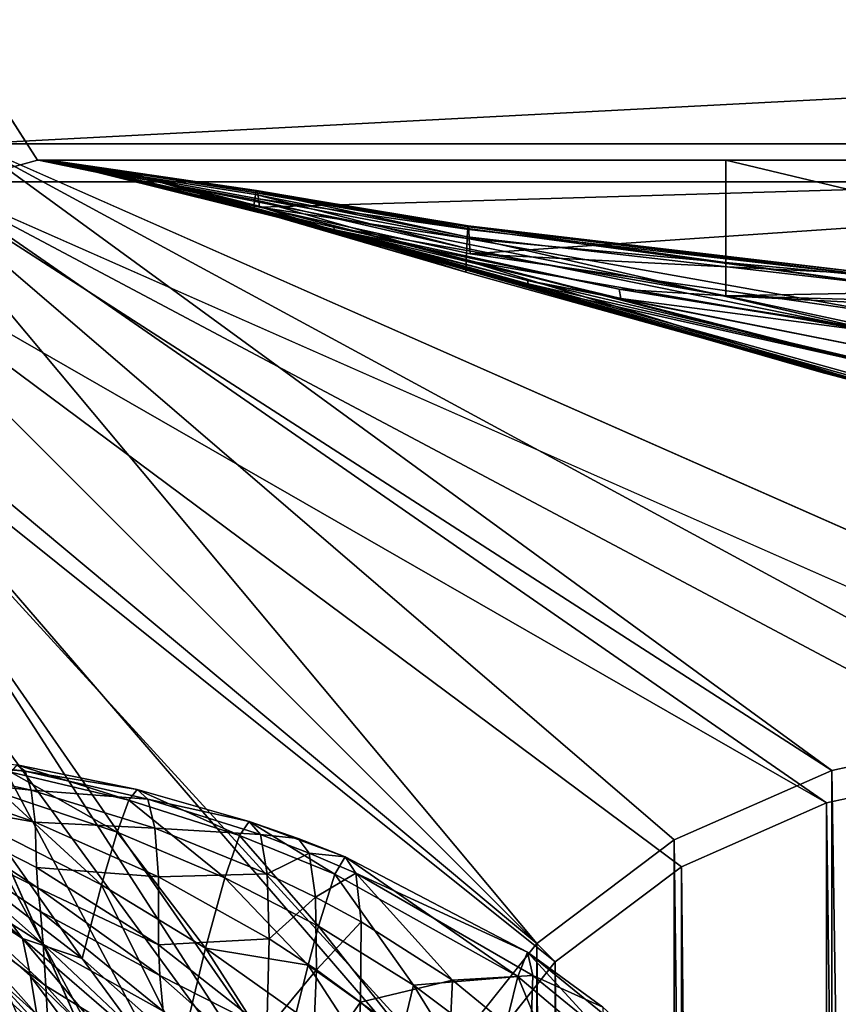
# Model space of a CAD drawing. Header units: metres. Extents: x 0 to 808, y -804 to 0.
# Tile 50 of 106: x 64 to 101, y -90 to -45. Entities that reach past the tile are written whole.
import ezdxf

# ---------------------------------------------------------------- set-up
doc = ezdxf.new("R2010")
doc.units = ezdxf.units.M

msp = doc.modelspace()

# ---------------------------------------------------------------- linework, layer by layer
at = {"layer": 'top'}
for points in [[(65.381073, -100.982651, 664.00946), (51.506351, -78.007446, 664.00946), (58.765537, -87.510498, 702.19165)], [(63.595924, -79.204239, 1379.713989), (63.977444, -79.487312, 1277.348511), (51.506351, -78.007446, 1379.809448)], [(51.506351, -78.007446, 1379.809448), (63.977444, -79.487312, 1277.348511), (58.11203, -78.986641, 1175.494141)], [(65.381096, -100.982689, 662.00946), (51.506351, -78.007446, 662.00946), (65.381073, -100.982651, 664.00946)], [(51.506351, -78.007446, 662.00946), (51.506351, -78.007446, 664.00946), (65.381073, -100.982651, 664.00946)], [(51.506351, -78.007446, 662.00946), (65.381096, -100.982689, 662.00946), (62.393295, -95.685699, 605.53186)], [(63.977444, -79.487312, 1277.348511), (64.254135, -80.364899, 1174.998901), (58.11203, -78.986641, 1175.494141)], [(58.11203, -78.986641, 1175.494141), (64.254135, -80.364899, 1174.998901), (58.228504, -79.715767, 1073.321777)], [(68.725311, -80.830063, 1433.211792), (63.594753, -79.204292, 1379.989258), (63.311337, -79.537521, 1433.290039)], [(69.102455, -80.338295, 1379.825317), (63.595924, -79.204239, 1379.713989), (63.594753, -79.204292, 1379.989258)], [(69.102455, -80.338295, 1379.825317), (63.594753, -79.204292, 1379.989258), (68.725311, -80.830063, 1433.211792)], [(63.595924, -79.204239, 1379.713989), (69.103958, -80.338257, 1379.549561), (63.977444, -79.487312, 1277.348511)], [(69.103958, -80.338257, 1379.549561), (63.595924, -79.204239, 1379.713989), (69.102455, -80.338295, 1379.825317)], [(64.254135, -80.364899, 1174.998901), (64.426132, -81.836227, 1072.68103), (58.228504, -79.715767, 1073.321777)], [(58.228504, -79.715767, 1073.321777), (64.426132, -81.836227, 1072.68103), (58.292721, -80.741257, 971.173157)], [(68.177879, -82.287621, 1486.544434), (63.311337, -79.537521, 1433.290039), (62.914383, -80.51461, 1486.55481)], [(68.177879, -82.287621, 1486.544434), (68.725311, -80.830063, 1433.211792), (63.311337, -79.537521, 1433.290039)], [(69.103958, -80.338257, 1379.549561), (69.584084, -80.778374, 1277.014648), (63.977444, -79.487312, 1277.348511)], [(63.977444, -79.487312, 1277.348511), (69.584084, -80.778374, 1277.014648), (64.254135, -80.364899, 1174.998901)], [(67.460976, -84.706245, 1539.769409), (62.914383, -80.51461, 1486.55481), (62.404461, -82.132408, 1539.747803)], [(67.460976, -84.706245, 1539.769409), (68.177879, -82.287621, 1486.544434), (62.914383, -80.51461, 1486.55481)], [(69.584084, -80.778374, 1277.014648), (69.906967, -82.11026, 1174.503662), (64.254135, -80.364899, 1174.998901)], [(64.254135, -80.364899, 1174.998901), (69.906967, -82.11026, 1174.503662), (64.426132, -81.836227, 1072.68103)], [(68.725311, -80.830063, 1433.211792), (73.783295, -82.443901, 1433.133667), (69.102455, -80.338295, 1379.825317)], [(69.102455, -80.338295, 1379.825317), (74.221802, -81.796112, 1379.661255), (69.103958, -80.338257, 1379.549561)], [(73.783295, -82.443901, 1433.133667), (74.221802, -81.796112, 1379.661255), (69.102455, -80.338295, 1379.825317)], [(74.221802, -81.796112, 1379.661255), (74.22348, -81.796104, 1379.38501), (69.103958, -80.338257, 1379.549561)], [(69.103958, -80.338257, 1379.549561), (74.22348, -81.796104, 1379.38501), (69.584084, -80.778374, 1277.014648)], [(61.78249, -84.385658, 1592.83374), (56.751701, -81.023705, 1592.83374), (63.850918, -87.151398, 1620.951904)], [(63.850918, -87.151398, 1620.951904), (56.751701, -81.023705, 1592.83374), (58.036617, -83.364799, 1649.315796)], [(64.426132, -81.836227, 1072.68103), (64.493614, -83.900276, 970.410645), (58.292721, -80.741257, 971.173157)], [(58.292721, -80.741257, 971.173157), (64.493614, -83.900276, 970.410645), (64.55825, -84.832115, 931.84259)], [(58.405827, -81.748077, 894.123779), (58.292721, -80.741257, 971.173157), (64.55825, -84.832115, 931.84259)], [(68.177879, -82.287621, 1486.544434), (73.117722, -84.379417, 1486.534058), (68.725311, -80.830063, 1433.211792)], [(73.117722, -84.379417, 1486.534058), (73.783295, -82.443901, 1433.133667), (68.725311, -80.830063, 1433.211792)], [(74.22348, -81.796104, 1379.38501), (74.740074, -82.398094, 1276.680908), (69.584084, -80.778374, 1277.014648)], [(69.584084, -80.778374, 1277.014648), (74.740074, -82.398094, 1276.680908), (69.906967, -82.11026, 1174.503662)], [(58.552391, -83.440681, 817.186035), (58.405827, -81.748077, 894.123779), (64.796577, -87.413742, 854.804871)], [(58.405827, -81.748077, 894.123779), (64.673836, -85.923775, 893.293457), (64.796577, -87.413742, 854.804871)], [(64.673836, -85.923775, 893.293457), (58.405827, -81.748077, 894.123779), (64.55825, -84.832115, 931.84259)], [(69.906967, -82.11026, 1174.503662), (70.072807, -84.332764, 1072.040283), (64.426132, -81.836227, 1072.68103)], [(64.426132, -81.836227, 1072.68103), (70.072807, -84.332764, 1072.040283), (64.493614, -83.900276, 970.410645)], [(74.221802, -81.796112, 1379.661255), (73.783295, -82.443901, 1433.133667), (78.149086, -84.211113, 1433.060913)], [(74.22348, -81.796104, 1379.38501), (74.221802, -81.796112, 1379.661255), (76.465523, -82.576668, 1379.308594)], [(74.221802, -81.796112, 1379.661255), (78.615669, -83.418579, 1379.508667), (76.465523, -82.576668, 1379.308594)], [(78.615669, -83.418579, 1379.508667), (74.221802, -81.796112, 1379.661255), (78.149086, -84.211113, 1433.060913)], [(74.740074, -82.398094, 1276.680908), (74.22348, -81.796104, 1379.38501), (76.465523, -82.576668, 1379.308594)], [(62.404461, -82.132408, 1539.747803), (61.78249, -84.385658, 1592.83374), (66.576012, -88.078049, 1592.83374)], [(66.576012, -88.078049, 1592.83374), (67.460976, -84.706245, 1539.769409), (62.404461, -82.132408, 1539.747803)], [(67.460976, -84.706245, 1539.769409), (72.226204, -87.596344, 1539.791016), (68.177879, -82.287621, 1486.544434)], [(72.226204, -87.596344, 1539.791016), (73.117722, -84.379417, 1486.534058), (68.177879, -82.287621, 1486.544434)], [(74.740074, -82.398094, 1276.680908), (75.047012, -84.189125, 1174.008423), (69.906967, -82.11026, 1174.503662)], [(69.906967, -82.11026, 1174.503662), (75.047012, -84.189125, 1174.008423), (70.072807, -84.332764, 1072.040283)], [(73.783295, -82.443901, 1433.133667), (73.117722, -84.379417, 1486.534058), (77.402664, -86.590714, 1486.524414)], [(73.783295, -82.443901, 1433.133667), (77.402664, -86.590714, 1486.524414), (78.149086, -84.211113, 1433.060913)], [(75.047012, -84.189125, 1174.008423), (74.740074, -82.398094, 1276.680908), (76.977921, -83.254387, 1276.525635)], [(74.740074, -82.398094, 1276.680908), (76.465523, -82.576668, 1379.308594), (76.977921, -83.254387, 1276.525635)], [(76.465523, -82.576668, 1379.308594), (78.615669, -83.418579, 1379.508667), (78.617355, -83.418594, 1379.232056)], [(76.977921, -83.254387, 1276.525635), (76.465523, -82.576668, 1379.308594), (78.617355, -83.418594, 1379.232056)], [(58.27729, -85.024384, 1705.812256), (64.50779, -90.638817, 1677.226929), (58.036617, -83.364799, 1649.315796)], [(64.50779, -90.638817, 1677.226929), (64.223831, -88.887299, 1649.09082), (58.036617, -83.364799, 1649.315796)], [(58.036617, -83.364799, 1649.315796), (64.223831, -88.887299, 1649.09082), (63.850918, -87.151398, 1620.951904)], [(75.047012, -84.189125, 1174.008423), (76.977921, -83.254387, 1276.525635), (77.256287, -85.259338, 1173.778198)], [(77.256287, -85.259338, 1173.778198), (76.977921, -83.254387, 1276.525635), (79.112198, -84.17173, 1276.370483)], [(76.977921, -83.254387, 1276.525635), (78.617355, -83.418594, 1379.232056), (79.112198, -84.17173, 1276.370483)], [(58.625744, -84.596031, 778.789673), (58.552391, -83.440681, 817.186035), (64.920982, -89.318848, 816.399536)], [(58.552391, -83.440681, 817.186035), (64.796577, -87.413742, 854.804871), (64.920982, -89.318848, 816.399536)], [(78.615669, -83.418579, 1379.508667), (78.149086, -84.211113, 1433.060913), (86.52536, -88.893227, 1432.901123)], [(78.615669, -83.418579, 1379.508667), (86.955162, -87.775131, 1379.173462), (78.617355, -83.418594, 1379.232056)], [(86.955162, -87.775131, 1379.173462), (78.615669, -83.418579, 1379.508667), (86.52536, -88.893227, 1432.901123)], [(78.617355, -83.418594, 1379.232056), (86.955162, -87.775131, 1379.173462), (86.95636, -87.775162, 1378.895996)], [(79.112198, -84.17173, 1276.370483), (78.617355, -83.418594, 1379.232056), (86.95636, -87.775162, 1378.895996)], [(64.493614, -83.900276, 970.410645), (70.081879, -87.444344, 969.648132), (64.55825, -84.832115, 931.84259)], [(70.072807, -84.332764, 1072.040283), (70.081879, -87.444344, 969.648132), (64.493614, -83.900276, 970.410645)], [(75.047012, -84.189125, 1174.008423), (75.144569, -87.167633, 1071.399536), (70.072807, -84.332764, 1072.040283)], [(75.144569, -87.167633, 1071.399536), (75.047012, -84.189125, 1174.008423), (77.256287, -85.259338, 1173.778198)], [(77.256287, -85.259338, 1173.778198), (79.112198, -84.17173, 1276.370483), (79.348648, -86.390297, 1173.547974)], [(78.149086, -84.211113, 1433.060913), (77.402664, -86.590714, 1486.524414), (81.749908, -89.293564, 1486.513794)], [(78.149086, -84.211113, 1433.060913), (81.749908, -89.293564, 1486.513794), (86.52536, -88.893227, 1432.901123)], [(79.348648, -86.390297, 1173.547974), (79.112198, -84.17173, 1276.370483), (83.525459, -89.071968, 1173.041992)], [(79.112198, -84.17173, 1276.370483), (87.214264, -88.846245, 1275.688232), (83.525459, -89.071968, 1173.041992)], [(86.95636, -87.775162, 1378.895996), (87.214264, -88.846245, 1275.688232), (79.112198, -84.17173, 1276.370483)], [(58.697361, -85.953667, 740.454895), (58.625744, -84.596031, 778.789673), (65.044693, -91.634476, 778.097595)], [(58.625744, -84.596031, 778.789673), (64.920982, -89.318848, 816.399536), (65.044693, -91.634476, 778.097595)], [(66.576012, -88.078049, 1592.83374), (61.78249, -84.385658, 1592.83374), (63.850918, -87.151398, 1620.951904)], [(66.576012, -88.078049, 1592.83374), (71.14653, -92.118164, 1592.83374), (67.460976, -84.706245, 1539.769409)], [(71.14653, -92.118164, 1592.83374), (72.226204, -87.596344, 1539.791016), (67.460976, -84.706245, 1539.769409)], [(70.072807, -84.332764, 1072.040283), (75.144569, -87.167633, 1071.399536), (70.081879, -87.444344, 969.648132)], [(73.117722, -84.379417, 1486.534058), (72.226204, -87.596344, 1539.791016), (76.924904, -88.373436, 1513.195313)], [(73.117722, -84.379417, 1486.534058), (76.924904, -88.373436, 1513.195313), (77.402664, -86.590714, 1486.524414)], [(64.94323, -96.573502, 1761.579712), (64.731926, -92.429276, 1705.355103), (58.27729, -85.024384, 1705.812256)], [(64.731926, -92.429276, 1705.355103), (64.50779, -90.638817, 1677.226929), (58.27729, -85.024384, 1705.812256)], [(58.27729, -85.024384, 1705.812256), (58.388454, -87.246185, 1762.30188), (64.94323, -96.573502, 1761.579712)], [(64.55825, -84.832115, 931.84259), (70.081879, -87.444344, 969.648132), (70.144058, -88.847961, 931.041382)], [(64.673836, -85.923775, 893.293457), (64.55825, -84.832115, 931.84259), (70.144058, -88.847961, 931.041382)], [(75.144569, -87.167633, 1071.399536), (77.256287, -85.259338, 1173.778198), (77.300926, -88.58979, 1071.101563)], [(77.300926, -88.58979, 1071.101563), (77.256287, -85.259338, 1173.778198), (79.348648, -86.390297, 1173.547974)], [(65.044693, -91.634476, 778.097595), (65.164932, -94.354675, 739.918823), (58.697361, -85.953667, 740.454895)], [(65.164932, -94.354675, 739.918823), (58.765537, -87.510498, 702.19165), (58.697361, -85.953667, 740.454895)], [(64.796577, -87.413742, 854.804871), (64.673836, -85.923775, 893.293457), (70.282677, -90.491302, 892.463135)], [(64.673836, -85.923775, 893.293457), (70.144058, -88.847961, 931.041382), (70.282677, -90.491302, 892.463135)], [(79.348648, -86.390297, 1173.547974), (79.327042, -90.072388, 1070.803711), (77.300926, -88.58979, 1071.101563)], [(79.327042, -90.072388, 1070.803711), (79.348648, -86.390297, 1173.547974), (83.525459, -89.071968, 1173.041992)], [(77.402664, -86.590714, 1486.524414), (76.924904, -88.373436, 1513.195313), (81.222198, -91.444061, 1513.206665)], [(77.402664, -86.590714, 1486.524414), (81.222198, -91.444061, 1513.206665), (81.749908, -89.293564, 1486.513794)], [(58.388454, -87.246185, 1762.30188), (58.358749, -91.11396, 1818.651978), (64.815773, -101.635612, 1817.792358)], [(64.94323, -96.573502, 1761.579712), (58.388454, -87.246185, 1762.30188), (64.815773, -101.635612, 1817.792358)], [(64.223831, -88.887299, 1649.09082), (70.074425, -94.588501, 1648.816528), (63.850918, -87.151398, 1620.951904)], [(63.850918, -87.151398, 1620.951904), (70.074425, -94.588501, 1648.816528), (69.494728, -92.033836, 1620.803101)], [(66.576012, -88.078049, 1592.83374), (63.850918, -87.151398, 1620.951904), (69.494728, -92.033836, 1620.803101)], [(64.920982, -89.318848, 816.399536), (64.796577, -87.413742, 854.804871), (70.432014, -92.732101, 853.975647)], [(64.796577, -87.413742, 854.804871), (70.282677, -90.491302, 892.463135), (70.432014, -92.732101, 853.975647)], [(75.144569, -87.167633, 1071.399536), (75.033096, -91.331589, 968.88562), (70.081879, -87.444344, 969.648132)], [(70.081879, -87.444344, 969.648132), (75.033096, -91.331589, 968.88562), (70.144058, -88.847961, 931.041382)], [(75.033096, -91.331589, 968.88562), (75.144569, -87.167633, 1071.399536), (77.300926, -88.58979, 1071.101563)], [(65.164932, -94.354675, 739.918823), (65.278297, -97.473274, 701.883057), (58.765537, -87.510498, 702.19165)], [(65.278297, -97.473274, 701.883057), (65.381073, -100.982651, 664.00946), (58.765537, -87.510498, 702.19165)], [(72.226204, -87.596344, 1539.791016), (71.14653, -92.118164, 1592.83374), (75.761574, -93.117439, 1566.36084)], [(76.377769, -90.549606, 1539.811035), (72.226204, -87.596344, 1539.791016), (75.761574, -93.117439, 1566.36084)], [(72.226204, -87.596344, 1539.791016), (76.377769, -90.549606, 1539.811035), (76.924904, -88.373436, 1513.195313)], [(86.955162, -87.775131, 1379.173462), (86.52536, -88.893227, 1432.901123), (93.112122, -94.477051, 1432.741333)], [(90.411537, -90.298752, 1378.727905), (86.955162, -87.775131, 1379.173462), (93.371124, -93.008186, 1378.838257)], [(93.371124, -93.008186, 1378.838257), (86.955162, -87.775131, 1379.173462), (93.112122, -94.477051, 1432.741333)], [(86.955162, -87.775131, 1379.173462), (90.411537, -90.298752, 1378.727905), (86.95636, -87.775162, 1378.895996)], [(86.95636, -87.775162, 1378.895996), (90.411537, -90.298752, 1378.727905), (87.214264, -88.846245, 1275.688232)], [(71.14653, -92.118164, 1592.83374), (66.576012, -88.078049, 1592.83374), (69.494728, -92.033836, 1620.803101)], [(77.300926, -88.58979, 1071.101563), (77.112251, -93.243477, 968.531128), (75.033096, -91.331589, 968.88562)], [(76.924904, -88.373436, 1513.195313), (76.377769, -90.549606, 1539.811035), (80.610725, -94.06955, 1539.83313)], [(76.924904, -88.373436, 1513.195313), (80.610725, -94.06955, 1539.83313), (81.222198, -91.444061, 1513.206665)], [(79.327042, -90.072388, 1070.803711), (77.112251, -93.243477, 968.531128), (77.300926, -88.58979, 1071.101563)], [(70.50489, -97.271484, 1676.810669), (70.074425, -94.588501, 1648.816528), (64.223831, -88.887299, 1649.09082)], [(70.50489, -97.271484, 1676.810669), (64.223831, -88.887299, 1649.09082), (64.50779, -90.638817, 1677.226929)], [(70.144058, -88.847961, 931.041382), (75.033096, -91.331589, 968.88562), (75.069382, -93.208801, 930.240234)], [(70.282677, -90.491302, 892.463135), (70.144058, -88.847961, 931.041382), (75.069382, -93.208801, 930.240234)], [(83.525459, -89.071968, 1173.041992), (83.310883, -93.523949, 1070.148926), (79.327042, -90.072388, 1070.803711)], [(86.52536, -88.893227, 1432.901123), (81.749908, -89.293564, 1486.513794), (85.699707, -92.25631, 1486.503174)], [(87.106659, -91.990257, 1172.535889), (83.310883, -93.523949, 1070.148926), (83.525459, -89.071968, 1173.041992)], [(87.214264, -88.846245, 1275.688232), (87.106659, -91.990257, 1172.535889), (83.525459, -89.071968, 1173.041992)], [(86.52536, -88.893227, 1432.901123), (85.699707, -92.25631, 1486.503174), (89.235161, -95.451027, 1486.492554)], [(93.112122, -94.477051, 1432.741333), (86.52536, -88.893227, 1432.901123), (89.235161, -95.451027, 1486.492554)], [(90.454002, -91.512886, 1275.347168), (87.106659, -91.990257, 1172.535889), (87.214264, -88.846245, 1275.688232)], [(90.411537, -90.298752, 1378.727905), (90.454002, -91.512886, 1275.347168), (87.214264, -88.846245, 1275.688232)], [(65.044693, -91.634476, 778.097595), (64.920982, -89.318848, 816.399536), (70.583862, -95.595612, 815.613037)], [(64.920982, -89.318848, 816.399536), (70.432014, -92.732101, 853.975647), (70.583862, -95.595612, 815.613037)], [(81.749908, -89.293564, 1486.513794), (81.222198, -91.444061, 1513.206665), (85.139, -94.776566, 1513.21814)], [(81.749908, -89.293564, 1486.513794), (85.139, -94.776566, 1513.21814), (85.699707, -92.25631, 1486.503174)], [(79.327042, -90.072388, 1070.803711), (79.047813, -95.215485, 968.176636), (77.112251, -93.243477, 968.531128)], [(83.310883, -93.523949, 1070.148926), (79.047813, -95.215485, 968.176636), (79.327042, -90.072388, 1070.803711)]]:
    msp.add_3dface(points, dxfattribs=at)
at = {"layer": 'top0'}
for points in [[(56.870651, -53.630356, 2063.059814), (64.544334, -51.518902, 2063.059814), (34.402058, -4.519207, 2063.059814)], [(34.402058, -4.519207, 2063.059814), (64.544334, -51.518902, 2063.059814), (737.401917, -51.518902, 2063.059814)], [(743.104004, -37.838261, 2063.059814), (34.402058, -4.519207, 2063.059814), (737.401917, -51.518902, 2063.059814)], [(34.402058, -4.519207, 163.059708), (743.104004, -37.838261, 163.059708), (737.401917, -51.518902, 163.059708)], [(737.401917, -51.518902, 163.059708), (64.544334, -51.518902, 163.059708), (34.402058, -4.519207, 163.059708)], [(64.544334, -51.518902, 163.059708), (56.870651, -53.630356, 163.059708), (34.402058, -4.519207, 163.059708)], [(56.870651, -53.630356, 2063.059814), (56.870651, -53.630356, 163.059708), (64.544334, -51.518902, 2063.059814)], [(56.870651, -53.630356, 163.059708), (64.544334, -51.518902, 163.059708), (64.544334, -51.518902, 2063.059814)], [(737.401917, -51.518902, 163.059708), (396.130096, -51.518902, 182.490662), (64.544334, -51.518902, 163.059708)], [(396.130096, -51.518902, 182.490662), (312.807922, -51.518902, 184.444412), (64.544334, -51.518902, 163.059708)], [(64.544334, -51.518902, 163.059708), (312.807922, -51.518902, 184.444412), (229.716583, -51.518902, 189.861313)], [(229.716583, -51.518902, 189.861313), (147.070816, -51.518902, 198.713211), (64.544334, -51.518902, 163.059708)], [(147.070816, -51.518902, 198.713211), (65.081505, -51.518902, 210.95433), (64.544334, -51.518902, 163.059708)], [(64.544334, -51.518902, 163.059708), (65.081505, -51.518902, 210.95433), (64.578888, -51.518902, 617.920044)], [(64.578888, -51.518902, 617.920044), (64.580254, -51.518902, 660.920044), (64.544334, -51.518902, 163.059708)], [(64.580254, -51.518902, 660.920044), (64.578888, -51.518902, 1564.920044), (64.544334, -51.518902, 163.059708)], [(64.544334, -51.518902, 163.059708), (64.578888, -51.518902, 1564.920044), (64.544334, -51.518902, 2063.059814)], [(64.578888, -51.518902, 1564.920044), (64.578888, -51.518902, 1607.920044), (64.544334, -51.518902, 2063.059814)], [(64.544334, -51.518902, 2063.059814), (64.578888, -51.518902, 1607.920044), (65.081467, -51.520969, 1814.920044)], [(65.081467, -51.520969, 1814.920044), (65.081505, -51.518902, 2014.885742), (64.544334, -51.518902, 2063.059814)], [(65.081505, -51.518902, 2014.885742), (96.040176, -51.518902, 2019.916504), (64.544334, -51.518902, 2063.059814)], [(64.544334, -51.518902, 2063.059814), (96.040176, -51.518902, 2019.916504), (162.643372, -51.518902, 2029.060913)], [(162.643372, -51.518902, 2029.060913), (229.516266, -51.518902, 2035.961548), (64.544334, -51.518902, 2063.059814)], [(229.516266, -51.518902, 2035.961548), (296.583313, -51.518902, 2040.610718), (64.544334, -51.518902, 2063.059814)], [(64.544334, -51.518902, 2063.059814), (296.583313, -51.518902, 2040.610718), (363.768707, -51.518902, 2043.003296)], [(363.768707, -51.518902, 2043.003296), (430.996582, -51.518902, 2043.136353), (64.544334, -51.518902, 2063.059814)], [(430.996582, -51.518902, 2043.136353), (737.401917, -51.518902, 2063.059814), (64.544334, -51.518902, 2063.059814)], [(74.545403, -52.934925, 413.566772), (64.578888, -51.518902, 617.920044), (65.081505, -51.518902, 210.95433)], [(74.476768, -53.329876, 515.742798), (64.578888, -51.518902, 617.920044), (74.511086, -53.092232, 464.654144)], [(74.511086, -53.092232, 464.654144), (64.578888, -51.518902, 617.920044), (74.545403, -52.934925, 413.566772)], [(68.923157, -52.161442, 617.920044), (64.578888, -51.518902, 617.920044), (74.442451, -53.568127, 566.831421)], [(64.578888, -51.518902, 617.920044), (74.476768, -53.329876, 515.742798), (74.442451, -53.568127, 566.831421)], [(64.578888, -51.518902, 1607.920044), (65.081223, -51.527313, 1607.920044), (65.081467, -51.520969, 1814.920044)], [(64.580254, -51.518902, 660.920044), (64.578888, -51.518902, 617.920044), (68.923065, -52.161739, 618.872253)], [(64.578888, -51.518902, 617.920044), (68.923157, -52.161442, 617.920044), (68.923065, -52.161739, 618.872253)], [(64.580254, -51.518902, 660.920044), (68.924171, -52.161671, 1113.970093), (64.578888, -51.518902, 1564.920044)], [(68.924171, -52.161671, 1113.970093), (68.924263, -52.161705, 1348.571533), (64.578888, -51.518902, 1564.920044)], [(64.578888, -51.518902, 1564.920044), (68.924263, -52.161705, 1348.571533), (68.923065, -52.161739, 1564.920044)], [(65.081223, -51.527313, 1607.920044), (64.578888, -51.518902, 1607.920044), (68.923065, -52.161739, 1607.149292)], [(64.578888, -51.518902, 1607.920044), (64.578888, -51.518902, 1564.920044), (68.923065, -52.161739, 1607.149292)], [(68.923065, -52.161739, 1607.149292), (64.578888, -51.518902, 1564.920044), (68.923065, -52.161739, 1565.869141)], [(64.578888, -51.518902, 1564.920044), (68.923065, -52.161739, 1564.920044), (68.923065, -52.161739, 1565.869141)], [(68.924385, -52.161724, 660.920044), (64.580254, -51.518902, 660.920044), (68.923065, -52.161739, 659.947876)], [(64.580254, -51.518902, 660.920044), (68.923065, -52.161739, 618.872253), (68.923065, -52.161739, 659.947876)], [(68.924385, -52.161724, 660.920044), (68.92408, -52.161636, 886.787415), (64.580254, -51.518902, 660.920044)], [(68.92408, -52.161636, 886.787415), (68.924171, -52.161671, 1113.970093), (64.580254, -51.518902, 660.920044)], [(76.032684, -54.178242, 1763.864502), (65.081467, -51.520969, 1814.920044), (65.081223, -51.527313, 1607.920044)], [(68.923065, -52.161739, 1607.920044), (76.072784, -54.260456, 1659.901489), (65.081223, -51.527313, 1607.920044)], [(76.072784, -54.260456, 1659.901489), (76.052734, -54.219349, 1711.883057), (65.081223, -51.527313, 1607.920044)], [(65.081223, -51.527313, 1607.920044), (76.052734, -54.219349, 1711.883057), (76.032684, -54.178242, 1763.864502)], [(68.923065, -52.161739, 1607.149292), (68.923065, -52.161739, 1607.920044), (65.081223, -51.527313, 1607.920044)], [(65.081505, -51.518902, 2014.885742), (65.081467, -51.520969, 1814.920044), (78.082443, -54.583927, 1915.984985)], [(65.081467, -51.520969, 1814.920044), (78.138451, -54.699665, 1814.919922), (78.082443, -54.583927, 1915.984985)], [(78.138451, -54.699665, 1814.919922), (65.081467, -51.520969, 1814.920044), (76.032684, -54.178242, 1763.864502)], [(74.562561, -52.907787, 388.025146), (74.545403, -52.934925, 413.566772), (65.081505, -51.518902, 210.95433)], [(74.697731, -53.676762, 209.338318), (74.648354, -53.284733, 260.367004), (65.081505, -51.518902, 210.95433)], [(74.648354, -53.284733, 260.367004), (74.614037, -53.031731, 311.417328), (65.081505, -51.518902, 210.95433)], [(65.081505, -51.518902, 210.95433), (74.614037, -53.031731, 311.417328), (74.596878, -52.956249, 336.949677)], [(65.081505, -51.518902, 210.95433), (74.596878, -52.956249, 336.949677), (74.57972, -52.914909, 362.48587)], [(74.562561, -52.907787, 388.025146), (65.081505, -51.518902, 210.95433), (74.57972, -52.914909, 362.48587)], [(65.081505, -51.518902, 210.95433), (147.070816, -51.518902, 198.713211), (74.697731, -53.676762, 209.338318)], [(96.040176, -51.518902, 2019.916504), (65.081505, -51.518902, 2014.885742), (96.040306, -57.736118, 2019.916504)], [(65.081505, -51.518902, 2014.885742), (78.082443, -54.583927, 1915.984985), (96.040306, -57.736118, 2019.916504)], [(147.070816, -51.518902, 198.713211), (84.345917, -55.809826, 207.76532), (74.697731, -53.676762, 209.338318)], [(143.512756, -58.794342, 199.172501), (84.345917, -55.809826, 207.76532), (147.070816, -51.518902, 198.713211)], [(162.643372, -51.518902, 2029.060913), (96.040176, -51.518902, 2019.916504), (129.047287, -59.41581, 2024.733398)], [(129.047287, -59.41581, 2024.733398), (96.040176, -51.518902, 2019.916504), (96.040306, -57.736118, 2019.916504)], [(68.923065, -52.161739, 618.872253), (68.923157, -52.161442, 617.920044), (74.477783, -53.827175, 617.920044)], [(68.923065, -52.161739, 1564.920044), (68.924263, -52.161705, 1348.571533), (102.809288, -61.851376, 1564.920044)], [(68.924385, -52.161724, 660.920044), (68.923065, -52.161739, 659.947876), (102.80941, -61.850914, 660.920044)], [(68.923065, -52.161739, 659.947876), (102.809464, -61.850685, 659.694153), (102.80941, -61.850914, 660.920044)], [(102.809448, -61.851639, 619.125977), (68.923065, -52.161739, 618.872253), (84.135323, -56.650551, 617.920044)], [(84.135323, -56.650551, 617.920044), (68.923065, -52.161739, 618.872253), (74.477783, -53.827175, 617.920044)], [(102.809464, -61.850685, 659.694153), (68.923065, -52.161739, 659.947876), (163.940552, -76.547356, 619.510803)], [(163.940552, -76.547356, 619.510803), (68.923065, -52.161739, 659.947876), (106.49984, -62.839531, 619.151855)], [(68.923065, -52.161739, 659.947876), (102.809448, -61.851639, 619.125977), (106.49984, -62.839531, 619.151855)], [(68.923065, -52.161739, 659.947876), (68.923065, -52.161739, 618.872253), (102.809448, -61.851639, 619.125977)], [(101.840927, -61.594723, 1606.902344), (68.923065, -52.161739, 1607.149292), (160.69809, -75.856041, 1566.489624)], [(68.923065, -52.161739, 1607.149292), (102.839783, -61.859814, 1566.123047), (160.69809, -75.856041, 1566.489624)], [(68.923065, -52.161739, 1607.149292), (68.923065, -52.161739, 1565.869141), (102.839783, -61.859814, 1566.123047)], [(68.923065, -52.161739, 1607.149292), (101.840927, -61.594723, 1606.902344), (68.923065, -52.161739, 1607.920044)], [(101.840927, -61.594723, 1606.902344), (102.810165, -61.84811, 1607.920044), (68.923065, -52.161739, 1607.920044)], [(102.809288, -61.851376, 1564.920044), (102.839783, -61.859814, 1566.123047), (68.923065, -52.161739, 1564.920044)], [(102.839783, -61.859814, 1566.123047), (68.923065, -52.161739, 1565.869141), (68.923065, -52.161739, 1564.920044)], [(102.810165, -61.84811, 1607.920044), (87.009926, -57.323971, 1660.126465), (68.923065, -52.161739, 1607.920044)], [(87.009926, -57.323971, 1660.126465), (76.072784, -54.260456, 1659.901489), (68.923065, -52.161739, 1607.920044)], [(74.442451, -53.568127, 566.831421), (74.477783, -53.827175, 617.920044), (68.923157, -52.161442, 617.920044)], [(68.924171, -52.161671, 1113.970093), (68.92408, -52.161636, 886.787415), (100.489632, -61.249607, 1000.841492)], [(68.92408, -52.161636, 886.787415), (100.448204, -61.245594, 887.614563), (100.489632, -61.249607, 1000.841492)], [(100.448204, -61.245594, 887.614563), (68.92408, -52.161636, 886.787415), (101.479385, -61.515125, 774.292114)], [(68.92408, -52.161636, 886.787415), (68.924385, -52.161724, 660.920044), (101.479385, -61.515125, 774.292114)], [(100.489632, -61.249607, 1000.841492), (101.608139, -61.526745, 1113.927246), (68.924171, -52.161671, 1113.970093)], [(101.608139, -61.526745, 1113.927246), (103.809151, -62.0765, 1226.841309), (68.924171, -52.161671, 1113.970093)], [(68.924171, -52.161671, 1113.970093), (103.809151, -62.0765, 1226.841309), (68.924263, -52.161705, 1348.571533)], [(68.924263, -52.161705, 1348.571533), (111.470955, -63.992874, 1452.292236), (102.809288, -61.851376, 1564.920044)], [(103.809151, -62.0765, 1226.841309), (107.096214, -62.898582, 1339.614502), (68.924263, -52.161705, 1348.571533)], [(68.924263, -52.161705, 1348.571533), (107.096214, -62.898582, 1339.614502), (111.470955, -63.992874, 1452.292236)], [(101.479385, -61.515125, 774.292114), (68.924385, -52.161724, 660.920044), (102.80941, -61.850914, 660.920044)], [(84.180443, -55.565742, 515.318665), (74.476768, -53.329876, 515.742798), (74.511086, -53.092232, 464.654144)], [(84.20298, -55.024605, 464.017914), (74.511086, -53.092232, 464.654144), (74.545403, -52.934925, 413.566772)], [(84.180443, -55.565742, 515.318665), (74.511086, -53.092232, 464.654144), (84.20298, -55.024605, 464.017914)], [(84.225517, -54.641739, 412.719727), (74.545403, -52.934925, 413.566772), (74.562561, -52.907787, 388.025146)], [(84.20298, -55.024605, 464.017914), (74.545403, -52.934925, 413.566772), (84.225517, -54.641739, 412.719727)], [(84.236786, -54.551796, 387.074646), (84.225517, -54.641739, 412.719727), (74.562561, -52.907787, 388.025146)], [(84.236786, -54.551796, 387.074646), (74.562561, -52.907787, 388.025146), (74.57972, -52.914909, 362.48587)], [(74.596878, -52.956249, 336.949677), (84.248055, -54.529346, 361.434235), (74.57972, -52.914909, 362.48587)], [(74.57972, -52.914909, 362.48587), (84.248055, -54.529346, 361.434235), (84.236786, -54.551796, 387.074646)], [(74.614037, -53.031731, 311.417328), (84.259323, -54.57431, 335.799866), (74.596878, -52.956249, 336.949677)], [(74.596878, -52.956249, 336.949677), (84.259323, -54.57431, 335.799866), (84.248055, -54.529346, 361.434235)], [(84.270592, -54.686531, 310.173065), (84.259323, -54.57431, 335.799866), (74.614037, -53.031731, 311.417328)], [(84.270592, -54.686531, 310.173065), (74.614037, -53.031731, 311.417328), (74.648354, -53.284733, 260.367004)], [(74.442451, -53.568127, 566.831421), (74.476768, -53.329876, 515.742798), (84.157906, -56.108067, 566.619385)], [(84.157906, -56.108067, 566.619385), (84.135323, -56.650551, 617.920044), (74.442451, -53.568127, 566.831421)], [(84.135323, -56.650551, 617.920044), (74.477783, -53.827175, 617.920044), (74.442451, -53.568127, 566.831421)], [(84.157906, -56.108067, 566.619385), (74.476768, -53.329876, 515.742798), (84.180443, -55.565742, 515.318665)], [(84.293129, -55.112, 258.947876), (74.648354, -53.284733, 260.367004), (74.697731, -53.676762, 209.338318)], [(84.293129, -55.112, 258.947876), (84.270592, -54.686531, 310.173065), (74.648354, -53.284733, 260.367004)], [(84.345917, -55.809826, 207.76532), (84.293129, -55.112, 258.947876), (74.697731, -53.676762, 209.338318)], [(86.964386, -57.020672, 1764.539551), (78.138451, -54.699665, 1814.919922), (76.032684, -54.178242, 1763.864502)], [(76.052734, -54.219349, 1711.883057), (86.964386, -57.020672, 1764.539551), (76.032684, -54.178242, 1763.864502)], [(86.964386, -57.020672, 1764.539551), (76.052734, -54.219349, 1711.883057), (86.987152, -57.172321, 1712.333008)], [(76.052734, -54.219349, 1711.883057), (76.072784, -54.260456, 1659.901489), (86.987152, -57.172321, 1712.333008)], [(76.072784, -54.260456, 1659.901489), (87.009926, -57.323971, 1660.126465), (86.987152, -57.172321, 1712.333008)], [(103.759079, -57.279514, 411.083221), (84.225517, -54.641739, 412.719727), (84.236786, -54.551796, 387.074646)], [(84.248055, -54.529346, 361.434235), (103.782272, -56.835815, 359.402313), (84.236786, -54.551796, 387.074646)], [(103.782272, -56.835815, 359.402313), (103.759079, -57.279514, 411.083221), (84.236786, -54.551796, 387.074646)], [(84.259323, -54.57431, 335.799866), (103.782272, -56.835815, 359.402313), (84.248055, -54.529346, 361.434235)], [(78.082443, -54.583927, 1915.984985), (91.159035, -57.425838, 1917.032715), (96.040306, -57.736118, 2019.916504)], [(78.082443, -54.583927, 1915.984985), (78.138451, -54.699665, 1814.919922), (91.159035, -57.425838, 1917.032715)], [(78.138451, -54.699665, 1814.919922), (91.228989, -57.84536, 1814.920044), (91.159035, -57.425838, 1917.032715)], [(86.964386, -57.020672, 1764.539551), (91.228989, -57.84536, 1814.920044), (78.138451, -54.699665, 1814.919922)], [(103.759079, -57.279514, 411.083221), (84.20298, -55.024605, 464.017914), (84.225517, -54.641739, 412.719727)], [(103.805466, -56.914875, 307.768616), (84.259323, -54.57431, 335.799866), (84.270592, -54.686531, 310.173065)], [(103.805466, -56.914875, 307.768616), (103.782272, -56.835815, 359.402313), (84.259323, -54.57431, 335.799866)], [(84.293129, -55.112, 258.947876), (103.805466, -56.914875, 307.768616), (84.270592, -54.686531, 310.173065)], [(103.712692, -59.522861, 514.499207), (84.180443, -55.565742, 515.318665), (84.20298, -55.024605, 464.017914)], [(103.712692, -59.522861, 514.499207), (84.20298, -55.024605, 464.017914), (103.759079, -57.279514, 411.083221)], [(84.345917, -55.809826, 207.76532), (103.915718, -58.636257, 204.723145), (84.293129, -55.112, 258.947876)], [(103.915718, -58.636257, 204.723145), (103.805466, -56.914875, 307.768616), (84.293129, -55.112, 258.947876)], [(103.712692, -59.522861, 514.499207), (84.157906, -56.108067, 566.619385), (84.180443, -55.565742, 515.318665)], [(103.915718, -58.636257, 204.723145), (84.345917, -55.809826, 207.76532), (143.512756, -58.794342, 199.172501)], [(102.809502, -61.851192, 617.920044), (84.135323, -56.650551, 617.920044), (84.157906, -56.108067, 566.619385)], [(103.380264, -62.001911, 617.920044), (84.157906, -56.108067, 566.619385), (103.712692, -59.522861, 514.499207)], [(103.380264, -62.001911, 617.920044), (102.809502, -61.851192, 617.920044), (84.157906, -56.108067, 566.619385)], [(102.809502, -61.851192, 617.920044), (102.809448, -61.851639, 619.125977), (84.135323, -56.650551, 617.920044)], [(109.05352, -62.259445, 1713.19873), (104.432518, -60.476341, 1814.920044), (86.964386, -57.020672, 1764.539551)], [(104.432518, -60.476341, 1814.920044), (91.228989, -57.84536, 1814.920044), (86.964386, -57.020672, 1764.539551)], [(86.987152, -57.172321, 1712.333008), (109.05352, -62.259445, 1713.19873), (86.964386, -57.020672, 1764.539551)], [(87.009926, -57.323971, 1660.126465), (109.05352, -62.259445, 1713.19873), (86.987152, -57.172321, 1712.333008)], [(109.05352, -62.259445, 1713.19873), (87.009926, -57.323971, 1660.126465), (102.810165, -61.84811, 1607.920044)], [(96.040306, -57.736118, 2019.916504), (91.159035, -57.425838, 1917.032715), (104.364342, -59.516102, 1924.743042)], [(91.159035, -57.425838, 1917.032715), (104.368729, -59.573231, 1918.047607), (104.364342, -59.516102, 1924.743042)], [(91.159035, -57.425838, 1917.032715), (91.228989, -57.84536, 1814.920044), (104.368729, -59.573231, 1918.047607)], [(96.040306, -57.736118, 2019.916504), (104.364342, -59.516102, 1924.743042), (115.537163, -57.347279, 1970.436768)], [(113.908073, -58.234016, 1996.415771), (96.040306, -57.736118, 2019.916504), (115.537163, -57.347279, 1970.436768)], [(91.228989, -57.84536, 1814.920044), (104.432518, -60.476341, 1814.920044), (104.368729, -59.573231, 1918.047607)], [(129.047287, -59.41581, 2024.733398), (96.040306, -57.736118, 2019.916504), (113.908073, -58.234016, 1996.415771)], [(100.489632, -61.249607, 1000.841492), (100.448204, -61.245594, 887.614563), (133.197281, -68.803368, 1000.864014)], [(100.448204, -61.245594, 887.614563), (133.113571, -68.822403, 887.675659), (133.197281, -68.803368, 1000.864014)], [(100.448204, -61.245594, 887.614563), (101.479385, -61.515125, 774.292114), (133.113571, -68.822403, 887.675659)], [(133.197281, -68.803368, 1000.864014), (118.433418, -65.698387, 1113.927246), (100.489632, -61.249607, 1000.841492)], [(118.433418, -65.698387, 1113.927246), (101.608139, -61.526745, 1113.927246), (100.489632, -61.249607, 1000.841492)]]:
    msp.add_3dface(points, dxfattribs=at)
at = {"layer": 'top0123458'}
for points in [[(783.110596, -12.961353, 160.059708), (61.568436, -50.772526, 160.059708), (20.921553, -12.961353, 160.059708)], [(742.989197, -50.77253, 160.059708), (61.568436, -50.772526, 160.059708), (783.110596, -12.961353, 160.059708)], [(783.110596, -15.961353, 163.059708), (20.921553, -15.961353, 163.059708), (744.686096, -52.504578, 163.059708)], [(744.686096, -52.504578, 163.059708), (20.921553, -15.961353, 163.059708), (59.607479, -52.504585, 163.059708)], [(61.568436, -50.772526, 160.059708), (100.893181, -79.466103, 115.261505), (57.242191, -51.331535, 160.059708)], [(120.582596, -76.835205, 114.917824), (110.62793, -77.358109, 115.091583), (61.568436, -50.772526, 160.059708)], [(110.62793, -77.358109, 115.091583), (100.893181, -79.466103, 115.261505), (61.568436, -50.772526, 160.059708)], [(61.568436, -50.772526, 160.059708), (742.989197, -50.77253, 160.059708), (120.582596, -76.835205, 114.917824)], [(87.38414, -87.383156, 115.497307), (53.484276, -53.484543, 160.059708), (57.242191, -51.331535, 160.059708)], [(100.893181, -79.466103, 115.261505), (93.678375, -82.645264, 115.387444), (57.242191, -51.331535, 160.059708)], [(57.242191, -51.331535, 160.059708), (93.678375, -82.645264, 115.387444), (87.38414, -87.383156, 115.497307)], [(54.317871, -54.318321, 163.059708), (100.642296, -80.94912, 118.266342), (59.607479, -52.504585, 163.059708)], [(59.607479, -52.504585, 163.059708), (118.575211, -78.546761, 117.953323), (744.686096, -52.504578, 163.059708)], [(100.642296, -80.94912, 118.266342), (109.508316, -79.025558, 118.111588), (59.607479, -52.504585, 163.059708)], [(59.607479, -52.504585, 163.059708), (109.508316, -79.025558, 118.111588), (118.575211, -78.546761, 117.953323)], [(51.331192, -57.24263, 160.059708), (53.484276, -53.484543, 160.059708), (87.38414, -87.383156, 115.497307)], [(88.227264, -88.228714, 118.483047), (54.317871, -54.318321, 163.059708), (52.504349, -59.607704, 163.059708)], [(88.227264, -88.228714, 118.483047), (94.011635, -83.872688, 118.38208), (54.317871, -54.318321, 163.059708)], [(94.011635, -83.872688, 118.38208), (100.642296, -80.94912, 118.266342), (54.317871, -54.318321, 163.059708)], [(79.225815, -100.531952, 115.639709), (50.772301, -61.568661, 160.059708), (51.331192, -57.24263, 160.059708)], [(82.533562, -93.475494, 115.581978), (51.331192, -57.24263, 160.059708), (87.38414, -87.383156, 115.497307)], [(82.533562, -93.475494, 115.581978), (79.225815, -100.531952, 115.639709), (51.331192, -57.24263, 160.059708)], [(52.504349, -59.607704, 163.059708), (52.50436, -744.425171, 163.059708), (78.139015, -117.652733, 118.659142)], [(78.139015, -117.652733, 118.659142), (78.712677, -108.869713, 118.649124), (52.504349, -59.607704, 163.059708)], [(78.712677, -108.869713, 118.649124), (80.728645, -100.309341, 118.613937), (52.504349, -59.607704, 163.059708)], [(52.504349, -59.607704, 163.059708), (80.728645, -100.309341, 118.613937), (83.769608, -93.826202, 118.56086)], [(83.769608, -93.826202, 118.56086), (88.227264, -88.228714, 118.483047), (52.504349, -59.607704, 163.059708)], [(50.772301, -742.464233, 160.059708), (50.772301, -61.568661, 160.059708), (76.38961, -684.458496, 115.689217)], [(50.772301, -61.568661, 160.059708), (76.38961, -119.574379, 115.689217), (76.38961, -684.458496, 115.689217)], [(79.225815, -100.531952, 115.639709), (77.016495, -109.931259, 115.678276), (50.772301, -61.568661, 160.059708)], [(77.016495, -109.931259, 115.678276), (76.38961, -119.574379, 115.689217), (50.772301, -61.568661, 160.059708)], [(100.893181, -79.466103, 115.261505), (110.62793, -77.358109, 115.091583), (110.62793, -726.674744, 115.091583)], [(100.642296, -80.94912, 118.266342), (109.508316, -725.007324, 118.111588), (109.508316, -79.025558, 118.111588)], [(93.678375, -82.645264, 115.387444), (100.893181, -79.466103, 115.261505), (100.893181, -724.566772, 115.261505)], [(100.893181, -724.566772, 115.261505), (100.893181, -79.466103, 115.261505), (110.62793, -726.674744, 115.091583)], [(94.011635, -83.872688, 118.38208), (100.642296, -723.08374, 118.266342), (100.642296, -80.94912, 118.266342)], [(100.642296, -723.08374, 118.266342), (109.508316, -725.007324, 118.111588), (100.642296, -80.94912, 118.266342)], [(87.38414, -87.383156, 115.497307), (93.678375, -82.645264, 115.387444), (93.678375, -721.387634, 115.387444)], [(93.678375, -721.387634, 115.387444), (93.678375, -82.645264, 115.387444), (100.893181, -724.566772, 115.261505)], [(88.227264, -88.228714, 118.483047), (94.011627, -720.160156, 118.38208), (94.011635, -83.872688, 118.38208)], [(94.011627, -720.160156, 118.38208), (100.642296, -723.08374, 118.266342), (94.011635, -83.872688, 118.38208)], [(82.533562, -93.475494, 115.581978), (87.38414, -87.383156, 115.497307), (87.38414, -716.649719, 115.497307)], [(87.38414, -716.649719, 115.497307), (87.38414, -87.383156, 115.497307), (93.678375, -721.387634, 115.387444)], [(83.769608, -93.826202, 118.56086), (88.227257, -715.804138, 118.483047), (88.227264, -88.228714, 118.483047)], [(88.227257, -715.804138, 118.483047), (94.011627, -720.160156, 118.38208), (88.227264, -88.228714, 118.483047)]]:
    msp.add_3dface(points, dxfattribs=at)

doc.saveas('drawing.dxf')
